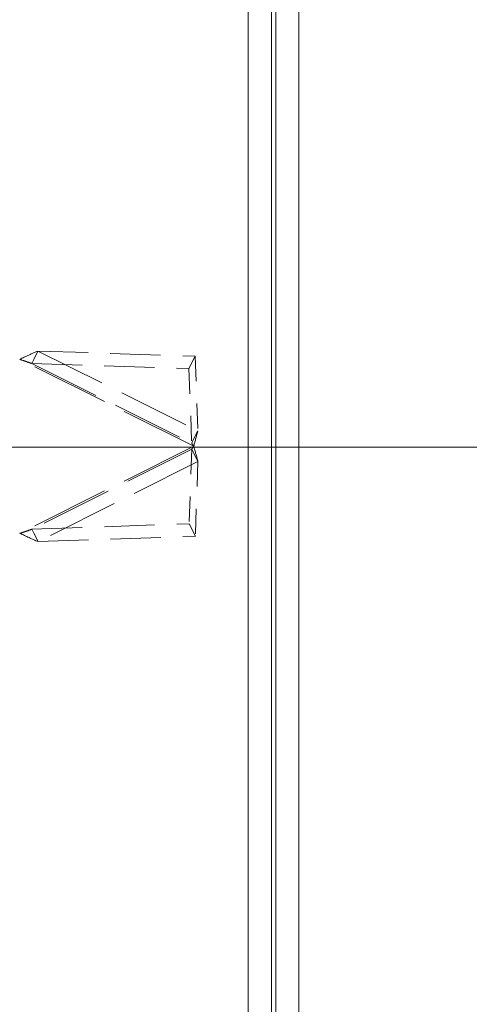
# Model space of a CAD drawing. Header units: inches. Extents: x 1 to 177, y 1 to 112.
# Tile 37 of 70: x 63.56 to 65.6, y 58.53 to 62.98. Entities that reach past the tile are written whole.
import ezdxf

# ---------------------------------------------------------------- set-up
doc = ezdxf.new("R2010")
doc.units = ezdxf.units.IN
doc.header["$LTSCALE"] = 10.666667
doc.header["$MEASUREMENT"] = 0
doc.linetypes.add('DASHED', pattern=[0.2067, 0.1654, -0.0413])
for name, color, linetype, lineweight in [('Dimension (ANSI)', 7, 'Continuous', 13), ('Hidden (ANSI)', 7, 'DASHED', 15), ('Hidden Narrow (ANSI)', 7, 'DASHED', 9), ('Visible (ANSI)', 7, 'Continuous', 13), ('Visible Narrow (ANSI)', 7, 'Continuous', 18)]:
    doc.layers.add(name, color=color, linetype=linetype, lineweight=lineweight)
doc.styles.add('Note Text (ANSI)', font='RomanS.shx')
doc.dimstyles.new('Default (ANSI)', dxfattribs={"dimscale": 10.666667, "dimtxt": 0.12, "dimasz": 0.098425, "dimexe": 0.125, "dimexo": 0.0625, "dimgap": 0.031496, "dimtad": 0, "dimtih": 1, "dimtoh": 1, "dimrnd": 1e-08, "dimzin": 0, "dimdsep": 46, "dimtxsty": 'Note Text (ANSI)', "dimcen": 0.09, "dimdle": 0.393701, "dimclrd": 256, "dimclre": 256, "dimclrt": 256, "dimadec": 0, "dimazin": 0, "dimtfac": 1, "dimtofl": 0, "dimtmove": 0, "dimatfit": 3, "dimfxl": 1, "dimtolj": 1, "dimtzin": 4, "dimlwd": -1, "dimlwe": -1, "dimarcsym": 0})

# ---------------------------------------------------------------- blocks, each defined once
blk = doc.blocks.new('*D6')
at = {"layer": 'Defpoints', "color": 0, "transparency": 16777216}
for p in [(62.578, 61.0497), (68.1066, 61.0497), (64.6179, 46.1747)]:
    blk.add_point(p, dxfattribs=at)
at = {"layer": 'Dimension (ANSI)', "transparency": 16777216}
for p, q in [((63.2446, 61.0497), (69.4399, 61.0497)), ((68.1066, 59.9999), (68.1066, 54.5882)), ((68.1066, 47.2246), (68.1066, 52.6363)), ((65.2846, 46.1747), (69.4399, 46.1747))]:
    blk.add_line(p, q, dxfattribs=at)
for points in [[(67.9316, 59.9999), (68.2815, 59.9999), (68.1066, 61.0497)], [(67.9316, 47.2246), (68.2815, 47.2246), (68.1066, 46.1747)]]:
    blk.add_solid(points, dxfattribs=at)
at = {"layer": 'Dimension (ANSI)', "transparency": 16777216, "insert": (65.638, 54.2522), "char_height": 1.28, "attachment_point": 1, "style": 'Note Text (ANSI)'}
blk.add_mtext('\\A1;14.88', dxfattribs=at)
blk = doc.blocks.new('*D7')
at = {"layer": 'Defpoints', "color": 0, "transparency": 16777216}
for p in [(64.828, 65.0718), (64.828, 63.2177), (62.578, 61.0497)]:
    blk.add_point(p, dxfattribs=at)
at = {"layer": 'Dimension (ANSI)', "transparency": 16777216}
for p, q in [((62.578, 61.7164), (62.578, 66.4052)), ((61.5281, 65.0718), (60.4782, 65.0718)), ((65.8778, 65.0718), (66.9909, 65.0718))]:
    blk.add_line(p, q, dxfattribs=at)
for points in [[(61.5281, 65.2468), (61.5281, 64.8969), (62.578, 65.0718)], [(65.8778, 65.2468), (65.8778, 64.8969), (64.828, 65.0718)]]:
    blk.add_solid(points, dxfattribs=at)
at = {"layer": 'Dimension (ANSI)', "transparency": 16777216, "insert": (67.3269, 65.7118), "char_height": 1.28, "attachment_point": 1, "style": 'Note Text (ANSI)'}
blk.add_mtext('\\A1;2.25', dxfattribs=at)

msp = doc.modelspace()

# ---------------------------------------------------------------- linework, layer by layer
at = {"layer": 'Hidden (ANSI)', "ltscale": 0.019069}
for p, q in [((63.6464, 61.4843), (63.6273, 61.446)), ((64.3703, 61.1236), (64.3512, 61.0853)), ((64.3705, 60.9844), (64.3513, 61.0227)), ((63.6475, 60.6218), (63.6283, 60.66))]:
    msp.add_line(p, q, dxfattribs=at)
at = {"layer": 'Hidden (ANSI)', "ltscale": 0.12907}
for p, q in [((63.6464, 61.4843), (64.3578, 61.4612)), ((63.6184, 61.4281), (64.3298, 61.405)), ((63.6194, 60.6779), (64.3307, 60.7028)), ((63.6475, 60.6218), (64.3589, 60.6467))]:
    msp.add_line(p, q, dxfattribs=at)
at = {"layer": 'Hidden (ANSI)', "ltscale": 0.008851}
for p, q in [((63.6273, 61.446), (63.6184, 61.4281)), ((64.3512, 61.0853), (64.3423, 61.0674)), ((64.3513, 61.0227), (64.3423, 61.0405)), ((63.6283, 60.66), (63.6194, 60.6779))]:
    msp.add_line(p, q, dxfattribs=at)
at = {"layer": 'Hidden (ANSI)', "ltscale": 0.028021}
for p, q in [((64.3298, 61.405), (64.3578, 61.4612)), ((64.3307, 60.7028), (64.3589, 60.6467))]:
    msp.add_line(p, q, dxfattribs=at)
at = {"layer": 'Hidden (ANSI)', "ltscale": 0.064485}
for p, q in [((64.3578, 61.4612), (64.3703, 61.1236)), ((64.3298, 61.405), (64.3423, 61.0674)), ((64.3423, 61.0405), (64.3307, 60.7028)), ((64.3705, 60.9844), (64.3589, 60.6467))]:
    msp.add_line(p, q, dxfattribs=at)
at = {"layer": 'Hidden (ANSI)', "ltscale": 0.035051}
msp.add_line((63.3678, 60.659), (63.5647, 60.6593), dxfattribs=at)
at = {"layer": 'Hidden (ANSI)', "ltscale": 0.01642}
for points in [[(63.5637, 61.4467), (63.5916, 61.4598), (63.6194, 61.473), (63.6464, 61.4843)], [(63.5647, 60.6593), (63.5926, 60.6462), (63.6205, 60.6331), (63.6475, 60.6218)]]:
    msp.add_open_spline(points, degree=3, dxfattribs=at)
at = {"layer": 'Hidden (ANSI)', "ltscale": 0.010227}
for points in [[(63.5637, 61.4467), (63.5728, 61.4436), (63.5819, 61.4406), (63.6002, 61.4344), (63.6093, 61.4313), (63.6184, 61.4281)], [(63.5647, 60.6593), (63.5738, 60.6623), (63.5829, 60.6654), (63.6012, 60.6716), (63.6103, 60.6747), (63.6194, 60.6779)]]:
    msp.add_open_spline(points, degree=3, knots=[0, 0, 0, 0, 0.0735111, 0.0735111, 0.1470223, 0.1470223, 0.1470223, 0.1470223], dxfattribs=at)
at = {"layer": 'Hidden (ANSI)', "ltscale": 0.013124}
for points in [[(64.3703, 61.1236), (64.3646, 61.1016), (64.3581, 61.0778), (64.3516, 61.054)], [(64.3516, 61.054), (64.3582, 61.0302), (64.3648, 61.0064), (64.3705, 60.9844)]]:
    msp.add_open_spline(points, degree=3, dxfattribs=at)
at = {"layer": 'Hidden (ANSI)', "ltscale": 0.002835}
for points in [[(64.3423, 61.0674), (64.3438, 61.0652), (64.3454, 61.063), (64.3485, 61.0585), (64.35, 61.0562), (64.3516, 61.054)], [(64.3516, 61.054), (64.35, 61.0517), (64.3485, 61.0494), (64.3454, 61.0449), (64.3439, 61.0427), (64.3423, 61.0405)]]:
    msp.add_open_spline(points, degree=3, knots=[0, 0, 0, 0, 0.02089222, 0.02089222, 0.04178445, 0.04178445, 0.04178445, 0.04178445], dxfattribs=at)
at = {"layer": 'Hidden Narrow (ANSI)', "ltscale": 0.183408}
for p, q in [((63.6464, 61.4843), (64.3703, 61.1236)), ((63.6184, 61.4281), (64.3423, 61.0674)), ((64.3423, 61.0405), (63.6194, 60.6779)), ((64.3705, 60.9844), (63.6475, 60.6218))]:
    msp.add_line(p, q, dxfattribs=at)
at = {"layer": 'Hidden Narrow (ANSI)', "ltscale": 0.199642}
for q in [(63.5637, 61.4467), (63.5647, 60.6593)]:
    msp.add_line((64.3516, 61.054), q, dxfattribs=at)
at = {"layer": 'Visible (ANSI)'}
for p, q in [((64.828, 75.9647), (64.828, 46.1348)), ((64.703, 75.8397), (64.703, 46.2598))]:
    msp.add_line(p, q, dxfattribs=at)
at = {"layer": 'Visible Narrow (ANSI)'}
for p, q in [((64.7227, 46.166), (64.7227, 75.9334)), ((64.5977, 46.28), (64.5977, 75.8195))]:
    msp.add_line(p, q, dxfattribs=at)

# ---------------------------------------------------------------- dimensions: what is measured, and where the dimension line sits
at = {"layer": 'Dimension (ANSI)'}
for base, p1, p2, angle, override, picture, middle in [((64.828, 65.0718), (62.578, 61.0497), (64.828, 63.2177), 180, {"dimtih": 0, "dimtoh": 0, "dimdec": 2, "dimse2": 1, "dimtp": 0, "dimtm": 0, "dimtdec": 2, "dimatfit": 1}, '*D7', (69.2774, 65.0718)), ((68.1065507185, 61.0497321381), (64.6179075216, 46.1747321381), (62.577956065, 61.0497321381), 90, {"dimdec": 2, "dimtp": 0, "dimtm": 0, "dimtdec": 2, "dimatfit": 1}, '*D6', (68.1065507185, 53.6122321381))]:
    dim = msp.add_linear_dim(base=base, p1=p1, p2=p2, angle=angle, dimstyle='Default (ANSI)', override=override, dxfattribs=at)
    dim.commit()
    dim.dimension.update_dxf_attribs({"geometry": picture, "text_midpoint": middle, "dimtype": 160})

doc.saveas('drawing.dxf')
